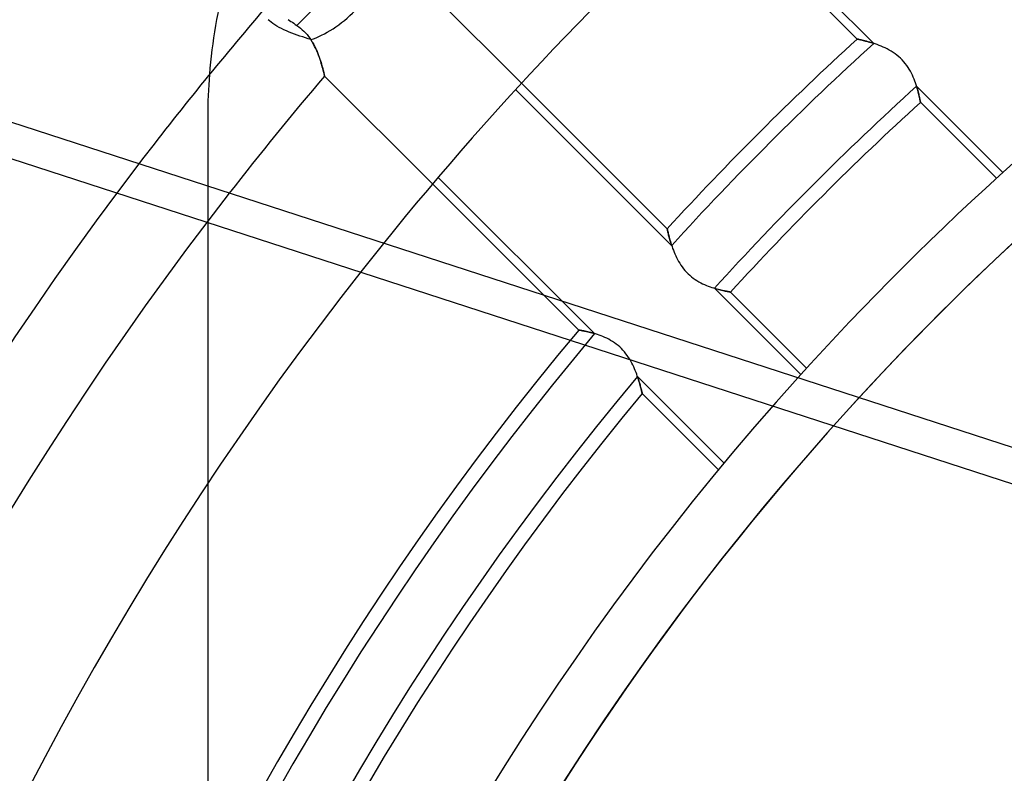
# Model space of a CAD drawing. Header units: millimetres. Extents: x -215 to 215, y -215 to 215.
# Tile 38 of 55: x -49 to -32, y 25 to 38. Entities that reach past the tile are written whole.
import ezdxf

# ---------------------------------------------------------------- set-up
doc = ezdxf.new("R2010")
doc.units = ezdxf.units.MM
doc.layers.add('MAIN-1', color=7, linetype='Continuous')
doc.layers.add('MAIN-2', color=7, linetype='Continuous')

msp = doc.modelspace()

# ---------------------------------------------------------------- linework, layer by layer
at = {"layer": 'MAIN-1'}
for p, q in [((-42.239, 39.004), (-40.404, 37.169)), ((-44.232, 38.153), (-43.619, 38.766)), ((-44.378, 38.254), (-44.355, 38.238)), ((-44.355, 38.238), (-44.332, 38.222)), ((-44.332, 38.222), (-44.308, 38.206)), ((-44.308, 38.206), (-44.284, 38.189)), ((-44.284, 38.189), (-44.258, 38.171)), ((-44.258, 38.171), (-44.232, 38.153)), ((-44.232, 38.153), (-44.2, 38.13)), ((-44.2, 38.13), (-44.17, 38.106)), ((-44.17, 38.106), (-44.14, 38.08)), ((-44.14, 38.08), (-44.112, 38.054)), ((-44.112, 38.054), (-44.085, 38.025)), ((-44.085, 38.025), (-44.059, 37.996)), ((-44.059, 37.996), (-44.034, 37.966)), ((-44.034, 37.966), (-44.011, 37.934)), ((-44.011, 37.934), (-43.99, 37.902)), ((-43.99, 37.902), (-43.969, 37.87)), ((-43.969, 37.87), (-43.951, 37.837)), ((-43.951, 37.837), (-43.933, 37.804)), ((-43.933, 37.804), (-43.917, 37.772)), ((-43.917, 37.772), (-43.901, 37.739)), ((-43.901, 37.739), (-43.887, 37.706)), ((-43.887, 37.706), (-43.874, 37.674)), ((-43.874, 37.674), (-43.861, 37.642)), ((-43.861, 37.642), (-43.85, 37.61)), ((-43.85, 37.61), (-43.839, 37.579)), ((-43.839, 37.579), (-43.829, 37.549)), ((-25.096, 28.7), (-52.266, 37.528)), ((-43.829, 37.549), (-43.82, 37.519)), ((-43.82, 37.519), (-43.811, 37.491)), ((-43.811, 37.491), (-43.804, 37.464)), ((-43.804, 37.464), (-43.796, 37.439)), ((-43.796, 37.439), (-43.79, 37.414)), ((-43.79, 37.414), (-43.784, 37.392)), ((-43.784, 37.392), (-43.779, 37.372)), ((-43.779, 37.372), (-43.774, 37.353)), ((-43.774, 37.353), (-43.77, 37.337)), ((-43.77, 37.337), (-43.767, 37.322)), ((-43.767, 37.322), (-43.764, 37.311)), ((-43.764, 37.311), (-43.762, 37.302)), ((-43.762, 37.302), (-43.761, 37.295)), ((-43.761, 37.295), (-43.76, 37.291)), ((-43.76, 37.291), (-43.759, 37.289)), ((-41.92, 35.45), (-43.759, 37.289)), ((-52.448, 36.969), (-25.605, 28.247))]:
    msp.add_line(p, q, dxfattribs=at)
for centre, radius, start, end in [((0, 0), 162, 0, 180.00002), ((0, 0), 153.5, 89.99998, 270.00002), ((0, 0), 152.5, 89.99998, 270.00002), ((0, 0), 54.9, 121.5573, 141.1497), ((-36.6, 36.6), 9.15, 165, 175.504), ((0, 0), 48.038, 125.6016, 137.9976), ((0, 0), 59.017, 139.35726, 142.66471), ((0, 0), 38.125, 90, 180), ((0, 0), 47.038, 126.3054, 137.4541), ((0, 0), 37.625, 90, 270), ((0, 0), 57.492, 139.56415, 142.1306), ((0, 0), 34.312, 90, 180), ((0, 0), 33.312, 90, 270)]:
    msp.add_arc(centre, radius, start, end, dxfattribs=at)
at = {"layer": 'MAIN-2'}
for p, q in [((-34.402, 37.846), (-37.06, 40.504)), ((-34.686, 37.921), (-37.169, 40.404)), ((-44.697, 38.229), (-44.721, 38.251)), ((-44.67, 38.206), (-44.697, 38.229)), ((-44.64, 38.184), (-44.67, 38.206)), ((-44.608, 38.162), (-44.64, 38.184)), ((-44.572, 38.14), (-44.608, 38.162)), ((-44.535, 38.119), (-44.572, 38.14)), ((-44.495, 38.099), (-44.535, 38.119)), ((-44.453, 38.078), (-44.495, 38.099)), ((-44.41, 38.059), (-44.453, 38.078)), ((-44.365, 38.04), (-44.41, 38.059)), ((-44.32, 38.022), (-44.365, 38.04)), ((-44.273, 38.005), (-44.32, 38.022)), ((-44.226, 37.988), (-44.273, 38.005)), ((-44.179, 37.972), (-44.226, 37.988)), ((-44.132, 37.956), (-44.179, 37.972)), ((-44.086, 37.941), (-44.132, 37.956)), ((-44.04, 37.926), (-44.086, 37.941)), ((-43.995, 37.911), (-44.04, 37.926)), ((-34.685, 37.921), (-34.686, 37.921)), ((-34.686, 37.921), (-34.686, 37.921)), ((-34.686, 37.921), (-34.683, 37.921)), ((-34.681, 37.92), (-34.685, 37.921)), ((-34.683, 37.921), (-34.678, 37.92)), ((-34.673, 37.919), (-34.681, 37.92)), ((-34.678, 37.92), (-34.672, 37.918)), ((-34.663, 37.916), (-34.673, 37.919)), ((-34.672, 37.918), (-34.664, 37.917)), ((-34.664, 37.917), (-34.654, 37.914)), ((-34.65, 37.914), (-34.663, 37.916)), ((-43.971, 37.873), (-43.995, 37.911)), ((-43.949, 37.834), (-43.971, 37.873)), ((-43.929, 37.796), (-43.949, 37.834)), ((-43.91, 37.757), (-43.929, 37.796)), ((-43.893, 37.719), (-43.91, 37.757)), ((-34.654, 37.914), (-34.642, 37.912)), ((-34.635, 37.91), (-34.65, 37.914)), ((-34.642, 37.912), (-34.629, 37.909)), ((-34.617, 37.906), (-34.635, 37.91)), ((-34.629, 37.909), (-34.614, 37.905)), ((-34.598, 37.901), (-34.617, 37.906)), ((-34.614, 37.905), (-34.598, 37.901)), ((-34.576, 37.896), (-34.598, 37.901)), ((-34.598, 37.901), (-34.581, 37.897)), ((-34.581, 37.897), (-34.562, 37.892)), ((-34.552, 37.89), (-34.576, 37.896)), ((-34.562, 37.892), (-34.542, 37.887)), ((-34.526, 37.883), (-34.552, 37.89)), ((-34.542, 37.887), (-34.521, 37.882)), ((-34.499, 37.875), (-34.526, 37.883)), ((-34.521, 37.882), (-34.499, 37.875)), ((-34.47, 37.867), (-34.499, 37.875)), ((-34.499, 37.875), (-34.476, 37.869)), ((-34.476, 37.869), (-34.452, 37.862)), ((-34.44, 37.858), (-34.47, 37.867)), ((-34.452, 37.862), (-34.428, 37.854)), ((-34.408, 37.848), (-34.44, 37.858)), ((-34.428, 37.854), (-34.402, 37.846)), ((-34.376, 37.837), (-34.408, 37.848)), ((-34.343, 37.826), (-34.376, 37.837)), ((-34.31, 37.813), (-34.343, 37.826)), ((-34.276, 37.799), (-34.31, 37.813)), ((-34.242, 37.785), (-34.276, 37.799)), ((-34.208, 37.769), (-34.242, 37.785)), ((-34.174, 37.752), (-34.208, 37.769)), ((-34.14, 37.734), (-34.174, 37.752)), ((-43.877, 37.682), (-43.893, 37.719)), ((-43.862, 37.644), (-43.877, 37.682)), ((-43.849, 37.608), (-43.862, 37.644)), ((-43.837, 37.573), (-43.849, 37.608)), ((-34.106, 37.714), (-34.14, 37.734)), ((-34.073, 37.693), (-34.106, 37.714)), ((-34.04, 37.67), (-34.073, 37.693)), ((-34.008, 37.646), (-34.04, 37.67)), ((-33.976, 37.62), (-34.008, 37.646)), ((-33.946, 37.593), (-33.976, 37.62)), ((-33.918, 37.564), (-33.946, 37.593)), ((-43.826, 37.538), (-43.837, 37.573)), ((-43.816, 37.506), (-43.826, 37.538)), ((-43.807, 37.474), (-43.816, 37.506)), ((-43.798, 37.445), (-43.807, 37.474)), ((-43.791, 37.418), (-43.798, 37.445)), ((-43.784, 37.392), (-43.791, 37.418)), ((-33.891, 37.534), (-33.918, 37.564)), ((-33.865, 37.503), (-33.891, 37.534)), ((-33.84, 37.471), (-33.865, 37.503)), ((-33.818, 37.438), (-33.84, 37.471)), ((-33.797, 37.405), (-33.818, 37.438)), ((-43.778, 37.369), (-43.784, 37.392)), ((-43.773, 37.349), (-43.778, 37.369)), ((-43.769, 37.331), (-43.773, 37.349)), ((-43.766, 37.316), (-43.769, 37.331)), ((-43.763, 37.305), (-43.766, 37.316)), ((-43.761, 37.296), (-43.763, 37.305)), ((-43.76, 37.291), (-43.761, 37.296)), ((-43.759, 37.289), (-43.76, 37.291)), ((-33.778, 37.371), (-33.797, 37.405)), ((-33.76, 37.338), (-33.778, 37.371)), ((-33.744, 37.304), (-33.76, 37.338)), ((-33.729, 37.27), (-33.744, 37.304)), ((-33.715, 37.237), (-33.729, 37.27)), ((-40.404, 37.169), (-37.921, 34.686)), ((-33.702, 37.204), (-33.715, 37.237)), ((-33.691, 37.172), (-33.702, 37.204)), ((-33.68, 37.14), (-33.691, 37.172)), ((-33.67, 37.109), (-33.68, 37.14)), ((-33.673, 37.116), (-33.665, 37.092)), ((-32.202, 35.646), (-33.673, 37.116)), ((-33.661, 37.078), (-33.67, 37.109)), ((-33.665, 37.092), (-33.658, 37.067)), ((-33.653, 37.049), (-33.661, 37.078)), ((-40.504, 37.06), (-37.846, 34.402)), ((-33.658, 37.067), (-33.652, 37.044)), ((-33.646, 37.021), (-33.653, 37.049)), ((-33.652, 37.044), (-33.646, 37.022)), ((-33.646, 37.022), (-33.641, 37.001)), ((-33.639, 36.995), (-33.646, 37.021)), ((-33.641, 37.001), (-33.636, 36.98)), ((-33.633, 36.97), (-33.639, 36.995)), ((-33.636, 36.98), (-33.632, 36.961)), ((-33.628, 36.947), (-33.633, 36.97)), ((-33.632, 36.961), (-33.627, 36.943)), ((-33.624, 36.926), (-33.628, 36.947)), ((-33.627, 36.943), (-33.624, 36.926)), ((-33.624, 36.926), (-33.621, 36.911)), ((-33.62, 36.907), (-33.624, 36.926)), ((-33.621, 36.911), (-33.618, 36.897)), ((-33.616, 36.89), (-33.62, 36.907)), ((-33.618, 36.897), (-33.615, 36.884)), ((-33.613, 36.876), (-33.616, 36.89)), ((-33.615, 36.884), (-33.613, 36.873)), ((-33.611, 36.864), (-33.613, 36.876)), ((-33.613, 36.873), (-33.611, 36.864)), ((-33.611, 36.864), (-33.61, 36.856)), ((-33.609, 36.854), (-33.611, 36.864)), ((-33.61, 36.856), (-33.608, 36.85)), ((-33.608, 36.847), (-33.609, 36.854)), ((-33.608, 36.85), (-33.608, 36.846)), ((-33.607, 36.843), (-33.608, 36.847)), ((-33.608, 36.846), (-33.607, 36.843)), ((-33.607, 36.843), (-33.607, 36.842)), ((-33.607, 36.842), (-33.607, 36.843)), ((-32.312, 35.547), (-33.607, 36.842)), ((-45.75, 36.6), (-45.75, -36.6)), ((-45.75, 36.6), (-45.75, 36.6)), ((-39.431, 32.961), (-41.92, 35.45)), ((-39.16, 32.899), (-41.824, 35.563)), ((-37.921, 34.686), (-37.921, 34.685)), ((-37.921, 34.683), (-37.921, 34.686)), ((-37.921, 34.686), (-37.921, 34.686)), ((-37.921, 34.685), (-37.92, 34.681)), ((-37.92, 34.678), (-37.921, 34.683)), ((-37.92, 34.681), (-37.919, 34.675)), ((-37.918, 34.672), (-37.92, 34.678)), ((-37.919, 34.675), (-37.917, 34.667)), ((-37.916, 34.663), (-37.918, 34.672)), ((-37.917, 34.667), (-37.915, 34.656)), ((-37.914, 34.653), (-37.916, 34.663)), ((-37.915, 34.656), (-37.912, 34.642)), ((-37.912, 34.642), (-37.914, 34.653)), ((-37.912, 34.642), (-37.908, 34.627)), ((-37.909, 34.628), (-37.912, 34.642)), ((-37.905, 34.614), (-37.909, 34.628)), ((-37.908, 34.627), (-37.904, 34.609)), ((-37.901, 34.598), (-37.905, 34.614)), ((-37.904, 34.609), (-37.899, 34.59)), ((-37.897, 34.58), (-37.901, 34.598)), ((-37.899, 34.59), (-37.894, 34.569)), ((-37.892, 34.562), (-37.897, 34.58)), ((-37.894, 34.569), (-37.888, 34.546)), ((-37.887, 34.542), (-37.892, 34.562)), ((-37.888, 34.546), (-37.882, 34.522)), ((-37.882, 34.521), (-37.887, 34.542)), ((-37.882, 34.522), (-37.875, 34.496)), ((-37.875, 34.499), (-37.882, 34.521)), ((-37.869, 34.476), (-37.875, 34.499)), ((-37.875, 34.496), (-37.867, 34.469)), ((-37.862, 34.452), (-37.869, 34.476)), ((-37.867, 34.469), (-37.858, 34.441)), ((-37.854, 34.428), (-37.862, 34.452)), ((-37.858, 34.441), (-37.849, 34.412)), ((-37.846, 34.402), (-37.854, 34.428)), ((-37.849, 34.412), (-37.839, 34.382)), ((-37.839, 34.382), (-37.829, 34.351)), ((-37.829, 34.351), (-37.817, 34.32)), ((-37.817, 34.32), (-37.805, 34.289)), ((-37.805, 34.289), (-37.792, 34.258)), ((-37.792, 34.258), (-37.777, 34.226)), ((-37.777, 34.226), (-37.762, 34.194)), ((-37.762, 34.194), (-37.746, 34.162)), ((-37.746, 34.162), (-37.728, 34.13)), ((-37.728, 34.13), (-37.709, 34.098)), ((-37.709, 34.098), (-37.688, 34.066)), ((-37.688, 34.066), (-37.667, 34.035)), ((-37.667, 34.035), (-37.643, 34.004)), ((-37.643, 34.004), (-37.619, 33.975)), ((-37.619, 33.975), (-37.593, 33.947)), ((-37.593, 33.947), (-37.566, 33.919)), ((-37.566, 33.919), (-37.538, 33.893)), ((-37.538, 33.893), (-37.508, 33.869)), ((-37.508, 33.869), (-37.478, 33.845)), ((-37.478, 33.845), (-37.446, 33.823)), ((-37.446, 33.823), (-37.415, 33.803)), ((-37.415, 33.803), (-37.383, 33.784)), ((-37.383, 33.784), (-37.351, 33.767)), ((-37.351, 33.767), (-37.318, 33.75)), ((-37.318, 33.75), (-37.286, 33.735)), ((-37.286, 33.735), (-37.254, 33.722)), ((-37.254, 33.722), (-37.222, 33.709)), ((-37.222, 33.709), (-37.191, 33.698)), ((-37.191, 33.698), (-37.161, 33.687)), ((-37.161, 33.687), (-37.131, 33.677)), ((-37.131, 33.677), (-37.102, 33.668)), ((-37.092, 33.665), (-37.116, 33.673)), ((-37.116, 33.673), (-35.646, 32.202)), ((-37.102, 33.668), (-37.074, 33.66)), ((-37.068, 33.658), (-37.092, 33.665)), ((-37.074, 33.66), (-37.047, 33.653)), ((-37.045, 33.652), (-37.068, 33.658)), ((-37.047, 33.653), (-37.021, 33.646)), ((-37.022, 33.646), (-37.045, 33.652)), ((-37.001, 33.641), (-37.022, 33.646)), ((-37.021, 33.646), (-36.997, 33.64)), ((-36.98, 33.636), (-37.001, 33.641)), ((-36.997, 33.64), (-36.974, 33.634)), ((-36.961, 33.631), (-36.98, 33.636)), ((-36.974, 33.634), (-36.952, 33.63)), ((-36.943, 33.627), (-36.961, 33.631)), ((-36.952, 33.63), (-36.932, 33.625)), ((-36.926, 33.624), (-36.943, 33.627)), ((-36.932, 33.625), (-36.914, 33.621)), ((-36.911, 33.621), (-36.926, 33.624)), ((-36.914, 33.621), (-36.898, 33.618)), ((-36.897, 33.618), (-36.911, 33.621)), ((-36.898, 33.618), (-36.883, 33.615)), ((-36.884, 33.615), (-36.897, 33.618)), ((-36.873, 33.613), (-36.884, 33.615)), ((-36.883, 33.615), (-36.871, 33.612)), ((-36.864, 33.611), (-36.873, 33.613)), ((-36.871, 33.612), (-36.861, 33.611)), ((-36.856, 33.61), (-36.864, 33.611)), ((-36.861, 33.611), (-36.853, 33.609)), ((-36.85, 33.608), (-36.856, 33.61)), ((-36.853, 33.609), (-36.847, 33.608)), ((-36.846, 33.608), (-36.85, 33.608)), ((-36.847, 33.608), (-36.843, 33.607)), ((-36.843, 33.607), (-36.846, 33.608)), ((-36.842, 33.607), (-36.843, 33.607)), ((-36.843, 33.607), (-36.842, 33.607)), ((-36.842, 33.607), (-35.547, 32.312)), ((-39.43, 32.96), (-39.431, 32.961)), ((-39.431, 32.961), (-39.43, 32.961)), ((-39.43, 32.961), (-39.427, 32.96)), ((-39.426, 32.96), (-39.43, 32.96)), ((-39.427, 32.96), (-39.423, 32.959)), ((-39.42, 32.959), (-39.426, 32.96)), ((-39.423, 32.959), (-39.417, 32.958)), ((-39.412, 32.957), (-39.42, 32.959)), ((-39.417, 32.958), (-39.409, 32.957)), ((-39.402, 32.956), (-39.412, 32.957)), ((-39.409, 32.957), (-39.4, 32.955)), ((-39.389, 32.953), (-39.402, 32.956)), ((-39.4, 32.955), (-39.389, 32.953)), ((-39.375, 32.951), (-39.389, 32.953)), ((-39.389, 32.953), (-39.377, 32.951)), ((-39.377, 32.951), (-39.363, 32.948)), ((-39.359, 32.947), (-39.375, 32.951)), ((-39.363, 32.948), (-39.348, 32.945)), ((-39.34, 32.944), (-39.359, 32.947)), ((-39.348, 32.945), (-39.332, 32.942)), ((-39.32, 32.939), (-39.34, 32.944)), ((-39.332, 32.942), (-39.314, 32.938)), ((-39.299, 32.935), (-39.32, 32.939)), ((-39.314, 32.938), (-39.295, 32.934)), ((-39.275, 32.929), (-39.299, 32.935)), ((-39.295, 32.934), (-39.275, 32.929)), ((-39.251, 32.924), (-39.275, 32.929)), ((-39.275, 32.929), (-39.254, 32.924)), ((-39.254, 32.924), (-39.231, 32.919)), ((-39.225, 32.917), (-39.251, 32.924)), ((-39.231, 32.919), (-39.208, 32.913)), ((-39.198, 32.91), (-39.225, 32.917)), ((-39.208, 32.913), (-39.185, 32.906)), ((-39.17, 32.902), (-39.198, 32.91)), ((-39.185, 32.906), (-39.16, 32.899)), ((-39.141, 32.893), (-39.17, 32.902)), ((-39.11, 32.883), (-39.141, 32.893)), ((-39.08, 32.873), (-39.11, 32.883)), ((-39.048, 32.861), (-39.08, 32.873)), ((-39.016, 32.848), (-39.048, 32.861)), ((-38.984, 32.834), (-39.016, 32.848)), ((-38.951, 32.819), (-38.984, 32.834)), ((-38.919, 32.802), (-38.951, 32.819)), ((-38.886, 32.784), (-38.919, 32.802)), ((-38.854, 32.765), (-38.886, 32.784)), ((-38.822, 32.744), (-38.854, 32.765)), ((-38.791, 32.721), (-38.822, 32.744)), ((-38.76, 32.697), (-38.791, 32.721)), ((-38.731, 32.671), (-38.76, 32.697)), ((-38.703, 32.645), (-38.731, 32.671)), ((-38.676, 32.617), (-38.703, 32.645)), ((-38.65, 32.587), (-38.676, 32.617)), ((-38.626, 32.557), (-38.65, 32.587)), ((-38.603, 32.526), (-38.626, 32.557)), ((-38.581, 32.494), (-38.603, 32.526)), ((-38.561, 32.462), (-38.581, 32.494)), ((-38.542, 32.429), (-38.561, 32.462)), ((-38.525, 32.397), (-38.542, 32.429)), ((-38.508, 32.364), (-38.525, 32.397)), ((-38.493, 32.332), (-38.508, 32.364)), ((-38.479, 32.299), (-38.493, 32.332)), ((-38.466, 32.268), (-38.479, 32.299)), ((-38.453, 32.236), (-38.466, 32.268)), ((-38.442, 32.205), (-38.453, 32.236)), ((-38.431, 32.175), (-38.442, 32.205)), ((-38.421, 32.146), (-38.431, 32.175)), ((-38.428, 32.167), (-38.42, 32.142)), ((-36.954, 30.692), (-38.428, 32.167)), ((-38.412, 32.117), (-38.421, 32.146)), ((-38.42, 32.142), (-38.412, 32.117)), ((-38.412, 32.117), (-38.405, 32.093)), ((-38.404, 32.09), (-38.412, 32.117)), ((-38.405, 32.093), (-38.398, 32.069)), ((-38.396, 32.063), (-38.404, 32.09)), ((-38.398, 32.069), (-38.391, 32.047)), ((-38.389, 32.038), (-38.396, 32.063)), ((-38.391, 32.047), (-38.385, 32.026)), ((-38.382, 32.015), (-38.389, 32.038)), ((-38.385, 32.026), (-38.38, 32.005)), ((-38.376, 31.993), (-38.382, 32.015)), ((-38.38, 32.005), (-38.375, 31.986)), ((-38.371, 31.972), (-38.376, 31.993)), ((-38.375, 31.986), (-38.37, 31.969)), ((-38.366, 31.953), (-38.371, 31.972)), ((-38.37, 31.969), (-38.366, 31.952)), ((-38.362, 31.936), (-38.366, 31.953)), ((-38.366, 31.952), (-38.362, 31.937)), ((-38.362, 31.937), (-38.359, 31.924)), ((-38.358, 31.921), (-38.362, 31.936)), ((-38.359, 31.924), (-38.356, 31.912)), ((-38.355, 31.908), (-38.358, 31.921)), ((-38.356, 31.912), (-38.353, 31.902)), ((-38.352, 31.897), (-38.355, 31.908)), ((-38.353, 31.902), (-38.351, 31.893)), ((-38.35, 31.889), (-38.352, 31.897)), ((-38.351, 31.893), (-38.35, 31.887)), ((-38.349, 31.883), (-38.35, 31.889)), ((-38.35, 31.887), (-38.349, 31.882)), ((-38.348, 31.879), (-38.349, 31.883)), ((-38.349, 31.882), (-38.348, 31.879)), ((-38.348, 31.879), (-38.348, 31.878)), ((-38.348, 31.878), (-38.348, 31.879)), ((-37.048, 30.578), (-38.348, 31.878))]:
    msp.add_line(p, q, dxfattribs=at)
for centre, radius, start, end in [((0, 0), 161, 0, 180.00002), ((0, 0), 47.038, 90, 270), ((0, 0), 51.392, 132.4489, 137.5511), ((0, 0), 51.145, 132.2711, 137.7289), ((-36.6, 36.6), 9.15, 175.504, 180), ((0, 0), 50.115, 132.2149, 137.7851), ((0, 0), 49.867, 132.3708, 137.6292), ((0, 0), 36.6, 0, 180), ((0, 0), 59.017, 142.66471, 180.00002), ((0, 0), 57.492, 142.1306, 179.99998), ((0, 0), 54.9, 141.1497, 180), ((0, 0), 51.392, 140.1073, 180), ((0, 0), 51.145, 139.9661, 180), ((0, 0), 50.115, 140.0685, 180), ((0, 0), 48.038, 137.9976, 180), ((0, 0), 49.867, 140.2639, 180), ((0, 0), 47.038, 137.4541, 198.3054)]:
    msp.add_arc(centre, radius, start, end, dxfattribs=at)
msp.add_ellipse((-43.619, 38.766), major_axis=(0.809, 0.809), ratio=0.456694, start_param=-2.436569, end_param=-0.673125, dxfattribs=at)

doc.saveas('drawing.dxf')
